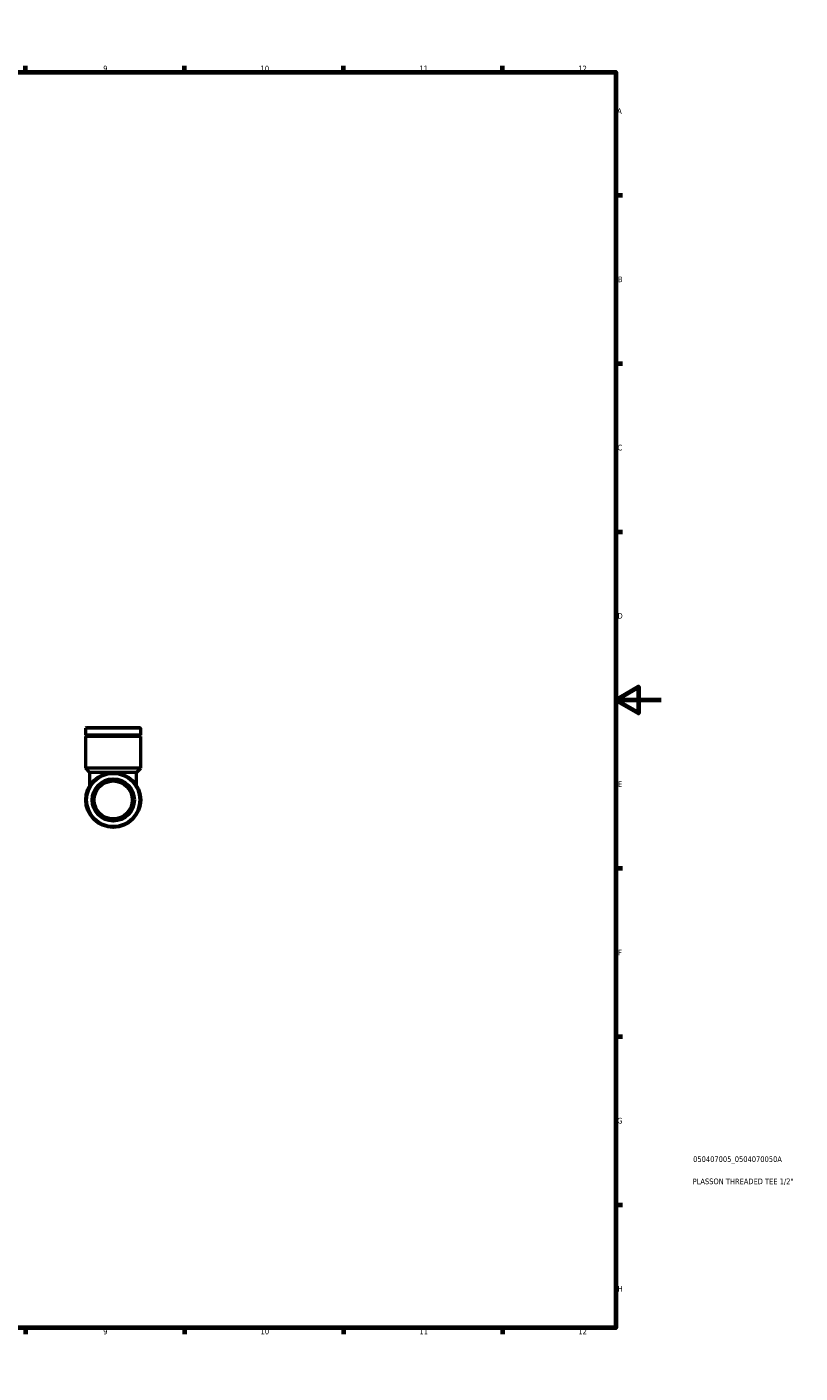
# Model space of a CAD drawing. Header units: millimetres. Extents: x 0 to 902, y 0 to 732.
# Tile 4 of 4: x 561 to 902, y 0 to 594. Entities that reach past the tile are written whole.
import ezdxf

# ---------------------------------------------------------------- set-up
doc = ezdxf.new("R2010")
doc.units = ezdxf.units.MM
for name, color, linetype, lineweight in [('Border (ISO)', 7, 'Continuous', 70), ('Title (ISO)', 7, 'Continuous', 50), ('Visible (ISO)', 7, 'Continuous', 50)]:
    doc.layers.add(name, color=color, linetype=linetype, lineweight=lineweight)
doc.styles.add('Note Text (ISO)', font='tahoma.ttf')

# ---------------------------------------------------------------- blocks, each defined once
blk = doc.blocks.new('Borders Default Border')
at = {"layer": 'Border (ISO)'}
for p, q in [((70.08, 574), (70.08, 576.9)), ((140.17, 574), (140.17, 576.9)), ((210.25, 574), (210.25, 576.9)), ((280.33, 574), (280.33, 576.9)), ((350.42, 574), (350.42, 576.9)), ((490.58, 574), (490.58, 576.9)), ((560.67, 574), (560.67, 576.9)), ((630.75, 574), (630.75, 576.9)), ((700.83, 574), (700.83, 576.9)), ((770.92, 574), (770.92, 576.9)), ((20, 519.75), (17.1, 519.75)), ((821, 519.75), (823.9, 519.75)), ((20, 445.5), (17.1, 445.5)), ((821, 445.5), (823.9, 445.5)), ((20, 371.25), (17.1, 371.25)), ((821, 371.25), (823.9, 371.25)), ((20, 222.75), (17.1, 222.75)), ((821, 222.75), (823.9, 222.75)), ((20, 148.5), (17.1, 148.5)), ((821, 148.5), (823.9, 148.5)), ((20, 74.25), (17.1, 74.25)), ((821, 74.25), (823.9, 74.25)), ((70.08, 20), (70.08, 17.1)), ((140.17, 20), (140.17, 17.1)), ((210.25, 20), (210.25, 17.1)), ((280.33, 20), (280.33, 17.1)), ((350.42, 20), (350.42, 17.1)), ((490.58, 20), (490.58, 17.1)), ((560.67, 20), (560.67, 17.1)), ((630.75, 20), (630.75, 17.1)), ((700.83, 20), (700.83, 17.1)), ((770.92, 20), (770.92, 17.1))]:
    blk.add_line(p, q, dxfattribs=at)
at = {"layer": 'Border (ISO)', "flags": 128}
for points in [[(420.5, 594), (420.5, 574), (414.73, 584), (426.27, 584), (420.5, 574)], [(20, 20), (20, 574), (821, 574), (821, 20), (20, 20)], [(0, 297), (20, 297), (10, 302.77), (10, 291.23), (20, 297)], [(841, 297), (821, 297), (831, 302.77), (831, 291.23), (821, 297)], [(420.5, 0), (420.5, 20), (414.73, 10), (426.27, 10), (420.5, 20)]]:
    blk.add_lwpolyline(points, dxfattribs=at)
at = {"layer": 'Border (ISO)', "color": 232, "true_color": 0xca0064, "char_height": 2.5, "attachment_point": 7, "style": 'Note Text (ISO)'}
for s, insert in [('1', (34.48, 574.4)), ('2', (104.37, 574.4)), ('3', (174.43, 574.35)), ('4', (244.42, 574.4)), ('5', (314.64, 574.35)), ('6', (384.66, 574.35)), ('7', (454.77, 574.4)), ('8', (524.81, 574.34)), ('9', (594.88, 574.35)), ('10', (664.29, 574.35)), ('11', (734.37, 574.4)), ('12', (804.46, 574.4)), ('A', (17.29, 555.62)), ('A', (821.59, 555.62)), ('B', (17.59, 481.37)), ('B', (821.89, 481.37)), ('C', (17.43, 407.08)), ('C', (821.73, 407.08)), ('D', (17.43, 332.88)), ('D', (821.73, 332.88)), ('E', (17.64, 258.63)), ('E', (821.94, 258.63)), ('F', (17.7, 184.38)), ('F', (822, 184.38)), ('G', (17.31, 110.08)), ('G', (821.61, 110.08)), ('H', (17.44, 35.88)), ('H', (821.74, 35.88)), ('1', (34.48, 17.1)), ('2', (104.37, 17.1)), ('3', (174.43, 17.05)), ('4', (244.42, 17.1)), ('5', (314.64, 17.05)), ('6', (384.66, 17.05)), ('7', (454.77, 17.1)), ('8', (524.81, 17.04)), ('9', (594.88, 17.05)), ('10', (664.29, 17.05)), ('11', (734.37, 17.1)), ('12', (804.46, 17.1))]:
    blk.add_mtext(s, dxfattribs=dict(at, insert=insert))
blk = doc.blocks.new('Title Blocks ISO')
at = {"layer": 'Title (ISO)', "color": 232, "true_color": 0xca0064, "style": 'Note Text (ISO)'}
for tag, p in [('PART_NUMBER_001', (34.08, 73.14)), ('DESCRIPTION_001', (33.84, 63.34))]:
    blk.add_attdef(tag, p, '', height=2.5, dxfattribs=at)

msp = doc.modelspace()

# ---------------------------------------------------------------- linework, layer by layer
at = {"layer": 'Visible (ISO)'}
for p, q in [((587.553, 284.896), (587.18, 284.523)), ((611.4, 284.523), (587.18, 284.523)), ((587.18, 281.446), (587.18, 284.523)), ((611.4, 281.446), (587.18, 281.446)), ((587.68, 281.196), (587.18, 281.446)), ((587.68, 281.196), (587.18, 280.946)), ((611.4, 280.946), (587.18, 280.946)), ((587.18, 266.896), (587.18, 280.946)), ((587.553, 284.896), (611.028, 284.896)), ((610.9, 281.196), (587.68, 281.196)), ((610.9, 281.196), (611.4, 281.446)), ((610.9, 281.196), (611.4, 280.946)), ((611.028, 284.896), (611.4, 284.523)), ((611.4, 281.446), (611.4, 284.523)), ((611.4, 266.896), (611.4, 280.946)), ((611.4, 266.896), (587.18, 266.896)), ((589.043, 265.033), (587.18, 266.896)), ((609.537, 265.033), (589.043, 265.033)), ((589.043, 259.35), (589.043, 265.033)), ((609.537, 265.033), (611.4, 266.896)), ((609.537, 259.35), (609.537, 265.033))]:
    msp.add_line(p, q, dxfattribs=at)
for radius in [12.11, 11.738, 9.316, 8.384]:
    msp.add_circle((599.29, 252.896), radius, dxfattribs=at)

# ---------------------------------------------------------------- block references
msp.add_blockref('Borders Default Border', (0, 0))
msp.add_blockref('Title Blocks ISO', (821, 20)).add_auto_attribs({'PART_NUMBER_001': '050407005_0504070050A', 'DESCRIPTION_001': 'PLASSON THREADED TEE 1/2"'})

doc.saveas('drawing.dxf')
